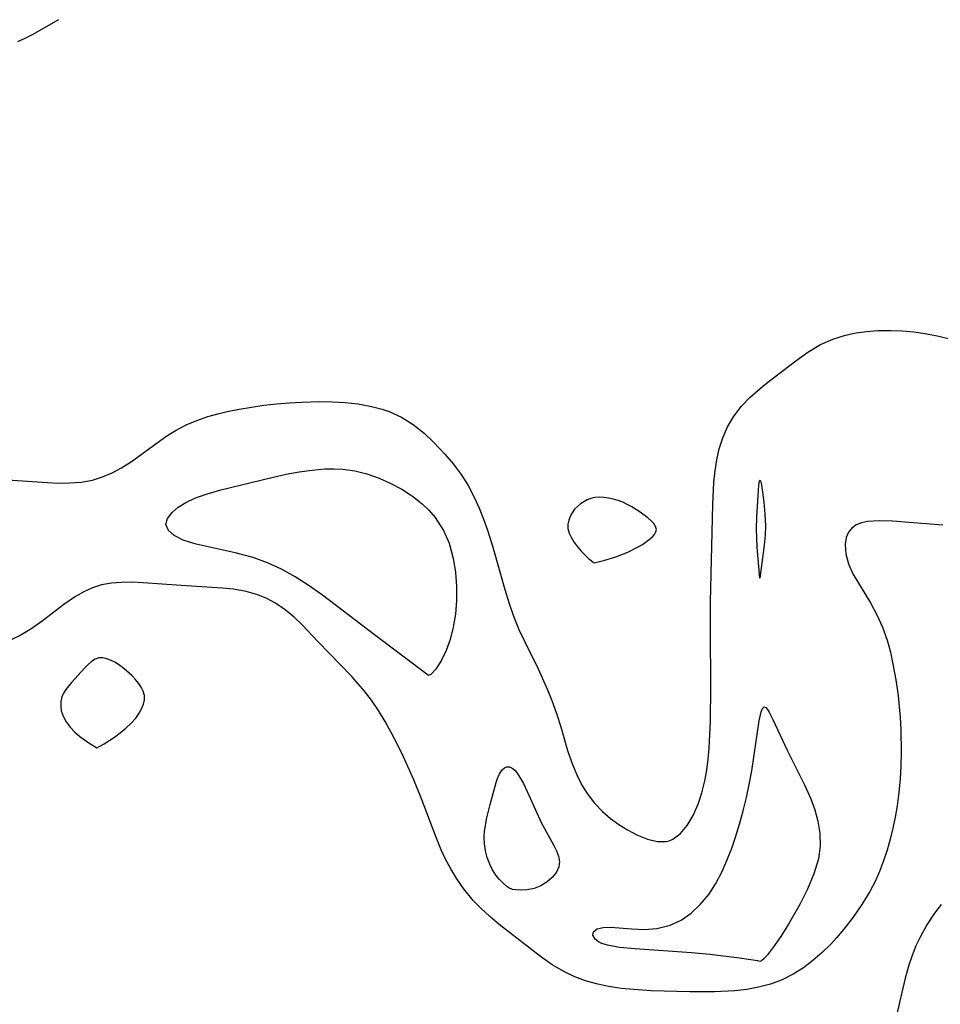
# Model space of a CAD drawing. Header units: metres. Extents: x 1073367 to 1082519, y 1569854 to 1574957.
# Tile 234 of 256: x 1074639 to 1074750, y 1574346 to 1574465. Entities that reach past the tile are written whole.
import ezdxf

# ---------------------------------------------------------------- set-up
doc = ezdxf.new("R2010")
doc.units = ezdxf.units.M
doc.layers.add('CGG_CurvaNivelLidar_v1', color=253, linetype='Continuous', lineweight=30)

msp = doc.modelspace()

# ---------------------------------------------------------------- linework, layer by layer
at = {"layer": 'CGG_CurvaNivelLidar_v1'}
for p, q in [((1074643.847, 1574465.1065, 64.5), (1074640.6769, 1574463.2661, 64.5)), ((1074639.8006, 1574462.825, 64.5), (1074638.9071, 1574462.4502, 64.5)), ((1074640.6769, 1574463.2661, 64.5), (1074639.8006, 1574462.825, 64.5)), ((1074737.3083, 1574426.5453, 64.5), (1074738.8448, 1574427.0362, 64.5)), ((1074738.8448, 1574427.0362, 64.5), (1074740.1191, 1574427.3064, 64.5)), ((1074740.1191, 1574427.3064, 64.5), (1074741.4244, 1574427.482, 64.5)), ((1074741.4244, 1574427.482, 64.5), (1074742.7532, 1574427.5786, 64.5)), ((1074742.7532, 1574427.5786, 64.5), (1074744.3076, 1574427.6045, 64.5)), ((1074744.3076, 1574427.6045, 64.5), (1074745.6959, 1574427.5515, 64.5)), ((1074745.6959, 1574427.5515, 64.5), (1074747.0892, 1574427.4288, 64.5)), ((1074747.0892, 1574427.4288, 64.5), (1074748.4823, 1574427.2355, 64.5)), ((1074748.4823, 1574427.2355, 64.5), (1074750.1279, 1574426.9116, 64.5)), ((1074734.3123, 1574424.9741, 64.5), (1074735.8466, 1574425.8877, 64.5)), ((1074735.8466, 1574425.8877, 64.5), (1074737.3083, 1574426.5453, 64.5)), ((1074750.1279, 1574426.9116, 64.5), (1074751.7589, 1574426.4874, 64.5)), ((1074732.8469, 1574423.9368, 64.5), (1074734.3123, 1574424.9741, 64.5)), ((1074729.4662, 1574421.3422, 64.5), (1074732.8469, 1574423.9368, 64.5)), ((1074728.542, 1574420.6029, 64.5), (1074729.4662, 1574421.3422, 64.5)), ((1074727.3578, 1574419.5455, 64.5), (1074728.542, 1574420.6029, 64.5)), ((1074668.6391, 1574418.5659, 64.5), (1074670.1707, 1574418.7375, 64.5)), ((1074670.1707, 1574418.7375, 64.5), (1074671.7072, 1574418.8688, 64.5)), ((1074671.7072, 1574418.8688, 64.5), (1074673.244, 1574418.9582, 64.5)), ((1074673.244, 1574418.9582, 64.5), (1074675.4104, 1574419.0089, 64.5)), ((1074675.4104, 1574419.0089, 64.5), (1074676.9429, 1574418.9853, 64.5)), ((1074676.9429, 1574418.9853, 64.5), (1074678.4553, 1574418.8996, 64.5)), ((1074678.4553, 1574418.8996, 64.5), (1074679.986, 1574418.732, 64.5)), ((1074679.986, 1574418.732, 64.5), (1074681.475, 1574418.4753, 64.5)), ((1074726.2723, 1574418.4013, 64.5), (1074727.3578, 1574419.5455, 64.5)), ((1074661.8953, 1574417.1971, 64.5), (1074663.2694, 1574417.5832, 64.5)), ((1074663.2694, 1574417.5832, 64.5), (1074664.2356, 1574417.8139, 64.5)), ((1074664.2356, 1574417.8139, 64.5), (1074665.6855, 1574418.1099, 64.5)), ((1074665.6855, 1574418.1099, 64.5), (1074667.1552, 1574418.3588, 64.5)), ((1074667.1552, 1574418.3588, 64.5), (1074668.6391, 1574418.5659, 64.5)), ((1074681.475, 1574418.4753, 64.5), (1074682.9085, 1574418.117, 64.5)), ((1074682.9085, 1574418.117, 64.5), (1074683.766, 1574417.8318, 64.5)), ((1074683.766, 1574417.8318, 64.5), (1074685.271, 1574417.1388, 64.5)), ((1074725.3223, 1574417.1547, 64.5), (1074726.2723, 1574418.4013, 64.5)), ((1074659.271, 1574416.1901, 64.5), (1074660.5593, 1574416.7381, 64.5)), ((1074660.5593, 1574416.7381, 64.5), (1074661.8953, 1574417.1971, 64.5)), ((1074685.271, 1574417.1388, 64.5), (1074686.6821, 1574416.2539, 64.5)), ((1074686.6821, 1574416.2539, 64.5), (1074687.9951, 1574415.2102, 64.5)), ((1074724.6189, 1574415.9467, 64.5), (1074725.3223, 1574417.1547, 64.5)), ((1074656.9461, 1574414.8606, 64.5), (1074658.0828, 1574415.5662, 64.5)), ((1074658.0828, 1574415.5662, 64.5), (1074659.271, 1574416.1901, 64.5)), ((1074687.9951, 1574415.2102, 64.5), (1074689.1358, 1574414.1171, 64.5)), ((1074724.0488, 1574414.658, 64.5), (1074724.6189, 1574415.9467, 64.5)), ((1074652.6777, 1574411.8006, 64.5), (1074656.9461, 1574414.8606, 64.5)), ((1074689.1358, 1574414.1171, 64.5), (1074690.4875, 1574412.6747, 64.5)), ((1074723.6085, 1574413.3029, 64.5), (1074724.0488, 1574414.658, 64.5)), ((1074723.3138, 1574411.9995, 64.5), (1074723.6085, 1574413.3029, 64.5)), ((1074651.4663, 1574411.0361, 64.5), (1074652.6777, 1574411.8006, 64.5)), ((1074690.4875, 1574412.6747, 64.5), (1074691.5054, 1574411.482, 64.5)), ((1074723.1081, 1574410.6586, 64.5), (1074723.3138, 1574411.9995, 64.5)), ((1074649.175, 1574409.9183, 64.5), (1074650.3364, 1574410.4254, 64.5)), ((1074650.3364, 1574410.4254, 64.5), (1074651.4663, 1574411.0361, 64.5)), ((1074671.3587, 1574410.2515, 64), (1074672.9104, 1574410.5405, 64)), ((1074672.9104, 1574410.5405, 64), (1074674.4628, 1574410.7546, 64)), ((1074674.4628, 1574410.7546, 64), (1074676.0068, 1574410.8784, 64)), ((1074676.0068, 1574410.8784, 64), (1074677.106, 1574410.8986, 64)), ((1074677.106, 1574410.8986, 64), (1074678.194, 1574410.8449, 64)), ((1074678.194, 1574410.8449, 64), (1074679.6431, 1574410.6351, 64)), ((1074679.6431, 1574410.6351, 64), (1074681.0643, 1574410.2845, 64)), ((1074691.5054, 1574411.482, 64.5), (1074692.4563, 1574410.229, 64.5)), ((1074722.971, 1574409.2886, 64.5), (1074723.1081, 1574410.6586, 64.5)), ((1074633.6757, 1574409.8664, 64.5), (1074642.5402, 1574409.2327, 64.5)), ((1074642.5402, 1574409.2327, 64.5), (1074643.7747, 1574409.1854, 64.5)), ((1074643.7747, 1574409.1854, 64.5), (1074645.212, 1574409.1894, 64.5)), ((1074645.212, 1574409.1894, 64.5), (1074646.6154, 1574409.2931, 64.5)), ((1074646.6154, 1574409.2931, 64.5), (1074647.9788, 1574409.5403, 64.5)), ((1074647.9788, 1574409.5403, 64.5), (1074649.175, 1574409.9183, 64.5)), ((1074663.4619, 1574408.3582, 64), (1074669.6125, 1574409.855, 64)), ((1074669.6125, 1574409.855, 64), (1074671.3587, 1574410.2515, 64)), ((1074681.0643, 1574410.2845, 64), (1074682.5518, 1574409.7756, 64)), ((1074682.5518, 1574409.7756, 64), (1074683.9924, 1574409.1444, 64)), ((1074683.9924, 1574409.1444, 64), (1074685.3179, 1574408.4311, 64)), ((1074692.4563, 1574410.229, 64.5), (1074693.3094, 1574408.9024, 64.5)), ((1074722.8317, 1574406.6039, 64.5), (1074722.971, 1574409.2886, 64.5)), ((1074728.4046, 1574408.9179, 64), (1074728.4883, 1574409.4474, 64)), ((1074728.4883, 1574409.4474, 64), (1074728.536, 1574409.5303, 64)), ((1074728.536, 1574409.5303, 64), (1074728.586, 1574409.4577, 64)), ((1074728.586, 1574409.4577, 64), (1074728.6961, 1574408.9782, 64)), ((1074661.5497, 1574407.8062, 64), (1074663.4619, 1574408.3582, 64)), ((1074685.3179, 1574408.4311, 64), (1074686.5734, 1574407.6144, 64)), ((1074693.3094, 1574408.9024, 64.5), (1074694.0882, 1574407.4016, 64.5)), ((1074728.296, 1574407.6388, 64), (1074728.4046, 1574408.9179, 64)), ((1074728.6961, 1574408.9782, 64), (1074728.9857, 1574406.8739, 64)), ((1074658.2977, 1574406.272, 64), (1074659.2107, 1574406.8498, 64)), ((1074659.2107, 1574406.8498, 64), (1074660.3142, 1574407.3621, 64)), ((1074660.3142, 1574407.3621, 64), (1074661.5497, 1574407.8062, 64)), ((1074686.5734, 1574407.6144, 64), (1074687.7391, 1574406.6897, 64)), ((1074694.0882, 1574407.4016, 64.5), (1074694.6512, 1574406.1331, 64.5)), ((1074707.2519, 1574406.9146, 65), (1074706.8534, 1574406.6528, 65)), ((1074707.6751, 1574407.1346, 65), (1074707.2519, 1574406.9146, 65)), ((1074708.1185, 1574407.3064, 65), (1074707.6751, 1574407.1346, 65)), ((1074708.5798, 1574407.4201, 65), (1074708.1185, 1574407.3064, 65)), ((1074709.1284, 1574407.4694, 65), (1074708.5798, 1574407.4201, 65)), ((1074709.691, 1574407.4467, 65), (1074709.1284, 1574407.4694, 65)), ((1074710.2611, 1574407.3677, 65), (1074709.691, 1574407.4467, 65)), ((1074710.8327, 1574407.2419, 65), (1074710.2611, 1574407.3677, 65)), ((1074711.4003, 1574407.0742, 65), (1074710.8327, 1574407.2419, 65)), ((1074711.958, 1574406.8646, 65), (1074711.4003, 1574407.0742, 65)), ((1074712.5109, 1574406.6074, 65), (1074711.958, 1574406.8646, 65)), ((1074728.1506, 1574405.0948, 64), (1074728.296, 1574407.6388, 64)), ((1074728.9857, 1574406.8739, 64), (1074729.1272, 1574405.4156, 64)), ((1074657.0112, 1574404.8935, 64), (1074657.5725, 1574405.6437, 64)), ((1074657.5725, 1574405.6437, 64), (1074658.2977, 1574406.272, 64)), ((1074687.7391, 1574406.6897, 64), (1074688.5701, 1574405.8879, 64)), ((1074688.5701, 1574405.8879, 64), (1074689.3214, 1574405.0144, 64)), ((1074694.6512, 1574406.1331, 64.5), (1074695.1678, 1574404.8275, 64.5)), ((1074705.8609, 1574405.6049, 65), (1074705.6222, 1574405.1615, 65)), ((1074706.1588, 1574406.0143, 65), (1074705.8609, 1574405.6049, 65)), ((1074706.4859, 1574406.3526, 65), (1074706.1588, 1574406.0143, 65)), ((1074706.8534, 1574406.6528, 65), (1074706.4859, 1574406.3526, 65)), ((1074713.0479, 1574406.3162, 65), (1074712.5109, 1574406.6074, 65)), ((1074714.0692, 1574405.671, 65), (1074713.0479, 1574406.3162, 65)), ((1074714.9871, 1574404.9831, 65), (1074714.0692, 1574405.671, 65)), ((1074722.5561, 1574394.8405, 64.5), (1074722.8317, 1574406.6039, 64.5)), ((1074656.8346, 1574404.158, 64), (1074657.0112, 1574404.8935, 64)), ((1074689.3214, 1574405.0144, 64), (1074690.3399, 1574403.4731, 64)), ((1074695.1678, 1574404.8275, 64.5), (1074695.6424, 1574403.4923, 64.5)), ((1074705.445, 1574404.6951, 65), (1074705.3386, 1574404.2138, 65)), ((1074705.6222, 1574405.1615, 65), (1074705.445, 1574404.6951, 65)), ((1074715.3809, 1574404.633, 65), (1074714.9871, 1574404.9831, 65)), ((1074715.7068, 1574404.2824, 65), (1074715.3809, 1574404.633, 65)), ((1074728.1177, 1574403.6132, 64), (1074728.1506, 1574405.0948, 64)), ((1074729.1272, 1574405.4156, 64), (1074729.1746, 1574404.0182, 64)), ((1074740.7655, 1574404.3779, 64.5), (1074740.1283, 1574404.1219, 64.5)), ((1074741.5066, 1574404.5287, 64.5), (1074740.7655, 1574404.3779, 64.5)), ((1074742.9217, 1574404.6195, 64.5), (1074741.5066, 1574404.5287, 64.5)), ((1074744.5192, 1574404.5743, 64.5), (1074742.9217, 1574404.6195, 64.5)), ((1074750.5995, 1574404.0881, 64.5), (1074744.5192, 1574404.5743, 64.5)), ((1074657.1282, 1574403.4545, 64), (1074656.8346, 1574404.158, 64)), ((1074657.8307, 1574402.8302, 64), (1074657.1282, 1574403.4545, 64)), ((1074690.3399, 1574403.4731, 64), (1074691.0166, 1574401.9089, 64)), ((1074695.6424, 1574403.4923, 64.5), (1074696.2826, 1574401.4609, 64.5)), ((1074705.3386, 1574404.2138, 65), (1074705.3542, 1574403.6798, 65)), ((1074705.3542, 1574403.6798, 65), (1074705.5061, 1574403.1354, 65)), ((1074715.9367, 1574403.9335, 65), (1074715.7068, 1574404.2824, 65)), ((1074715.7876, 1574402.9664, 65), (1074715.9701, 1574403.2751, 65)), ((1074716.0317, 1574403.5882, 65), (1074715.9367, 1574403.9335, 65)), ((1074715.9701, 1574403.2751, 65), (1074716.0317, 1574403.5882, 65)), ((1074728.2014, 1574401.4449, 64), (1074728.1177, 1574403.6132, 64)), ((1074729.1746, 1574404.0182, 64), (1074729.1378, 1574402.9047, 64)), ((1074739.2157, 1574403.236, 64.5), (1074738.9385, 1574402.5889, 64.5)), ((1074739.6096, 1574403.7374, 64.5), (1074739.2157, 1574403.236, 64.5)), ((1074740.1283, 1574404.1219, 64.5), (1074739.6096, 1574403.7374, 64.5)), ((1074658.9108, 1574402.2867, 64), (1074657.8307, 1574402.8302, 64)), ((1074659.6544, 1574402.0294, 64), (1074658.9108, 1574402.2867, 64)), ((1074660.4685, 1574401.8013, 64), (1074659.6544, 1574402.0294, 64)), ((1074705.5061, 1574403.1354, 65), (1074705.7707, 1574402.5701, 65)), ((1074705.7707, 1574402.5701, 65), (1074706.12, 1574402.0046, 65)), ((1074706.12, 1574402.0046, 65), (1074706.5264, 1574401.4594, 65)), ((1074714.3437, 1574401.7707, 65), (1074715.1707, 1574402.3605, 65)), ((1074715.1707, 1574402.3605, 65), (1074715.5135, 1574402.6615, 65)), ((1074715.5135, 1574402.6615, 65), (1074715.7876, 1574402.9664, 65)), ((1074729.1378, 1574402.9047, 64), (1074729.0318, 1574401.6923, 64)), ((1074738.9385, 1574402.5889, 64.5), (1074738.8064, 1574401.7772, 64.5)), ((1074665.1905, 1574400.7588, 64), (1074660.4685, 1574401.8013, 64)), ((1074691.0166, 1574401.9089, 64), (1074691.5091, 1574400.0861, 64)), ((1074696.2826, 1574401.4609, 64.5), (1074697.7357, 1574396.3445, 64.5)), ((1074706.5264, 1574401.4594, 65), (1074706.9626, 1574400.9541, 65)), ((1074706.9626, 1574400.9541, 65), (1074707.425, 1574400.4826, 65)), ((1074711.1361, 1574400.2647, 65), (1074712.562, 1574400.8322, 65)), ((1074712.562, 1574400.8322, 65), (1074713.8368, 1574401.4677, 65)), ((1074713.8368, 1574401.4677, 65), (1074714.3437, 1574401.7707, 65)), ((1074728.5, 1574397.7194, 64), (1074728.2014, 1574401.4449, 64)), ((1074729.0318, 1574401.6923, 64), (1074728.5, 1574397.7194, 64)), ((1074738.8064, 1574401.7772, 64.5), (1074738.8826, 1574400.6287, 64.5)), ((1074666.2716, 1574400.4931, 64), (1074665.1905, 1574400.7588, 64)), ((1074667.353, 1574400.1825, 64), (1074666.2716, 1574400.4931, 64)), ((1074669.0836, 1574399.5541, 64), (1074667.353, 1574400.1825, 64)), ((1074691.5091, 1574400.0861, 64), (1074691.7768, 1574398.4232, 64)), ((1074707.425, 1574400.4826, 65), (1074707.8502, 1574400.0918, 65)), ((1074707.8502, 1574400.0918, 65), (1074708.5, 1574399.5675, 65)), ((1074708.5, 1574399.5675, 65), (1074709.821, 1574399.8664, 65)), ((1074709.821, 1574399.8664, 65), (1074711.1361, 1574400.2647, 65)), ((1074738.8826, 1574400.6287, 64.5), (1074739.1997, 1574399.424, 64.5)), ((1074670.7803, 1574398.7807, 64), (1074669.0836, 1574399.5541, 64)), ((1074672.4348, 1574397.8736, 64), (1074670.7803, 1574398.7807, 64)), ((1074691.7768, 1574398.4232, 64), (1074691.908, 1574396.6911, 64)), ((1074739.1997, 1574399.424, 64.5), (1074739.7289, 1574398.2177, 64.5)), ((1074674.0052, 1574396.8566, 64), (1074672.4348, 1574397.8736, 64)), ((1074739.7289, 1574398.2177, 64.5), (1074741.8749, 1574394.7207, 64.5)), ((1074646.9235, 1574396.0553, 64.5), (1074645.8992, 1574395.4696, 64.5)), ((1074647.9802, 1574396.5362, 64.5), (1074646.9235, 1574396.0553, 64.5)), ((1074649.0709, 1574396.8893, 64.5), (1074647.9802, 1574396.5362, 64.5)), ((1074650.2582, 1574397.1068, 64.5), (1074649.0709, 1574396.8893, 64.5)), ((1074651.481, 1574397.1971, 64.5), (1074650.2582, 1574397.1068, 64.5)), ((1074652.7357, 1574397.2003, 64.5), (1074651.481, 1574397.1971, 64.5)), ((1074654.096, 1574397.1453, 64.5), (1074652.7357, 1574397.2003, 64.5)), ((1074658.658, 1574396.7999, 64.5), (1074654.096, 1574397.1453, 64.5)), ((1074663.6609, 1574396.5097, 64.5), (1074658.658, 1574396.7999, 64.5)), ((1074664.9918, 1574396.3665, 64.5), (1074663.6609, 1574396.5097, 64.5)), ((1074666.4925, 1574396.1008, 64.5), (1074664.9918, 1574396.3665, 64.5)), ((1074667.9381, 1574395.6898, 64.5), (1074666.4925, 1574396.1008, 64.5)), ((1074675.7061, 1574395.6396, 64), (1074674.0052, 1574396.8566, 64)), ((1074691.908, 1574396.6911, 64), (1074691.9025, 1574395.0134, 64)), ((1074697.7357, 1574396.3445, 64.5), (1074698.2543, 1574394.6573, 64.5)), ((1074645.8992, 1574395.4696, 64.5), (1074644.4957, 1574394.504, 64.5)), ((1074669.026, 1574395.2406, 64.5), (1074667.9381, 1574395.6898, 64.5)), ((1074670.0637, 1574394.6838, 64.5), (1074669.026, 1574395.2406, 64.5)), ((1074681.9822, 1574390.8416, 64), (1074675.7061, 1574395.6396, 64)), ((1074691.9025, 1574395.0134, 64), (1074691.768, 1574393.3628, 64)), ((1074644.4957, 1574394.504, 64.5), (1074641.8907, 1574392.5099, 64.5)), ((1074671.2283, 1574393.8937, 64.5), (1074670.0637, 1574394.6838, 64.5)), ((1074672.3205, 1574392.9874, 64.5), (1074671.2283, 1574393.8937, 64.5)), ((1074698.2543, 1574394.6573, 64.5), (1074698.7879, 1574393.1094, 64.5)), ((1074722.5408, 1574391.4174, 64.5), (1074722.5561, 1574394.8405, 64.5)), ((1074741.8749, 1574394.7207, 64.5), (1074742.6391, 1574393.2812, 64.5)), ((1074641.8907, 1574392.5099, 64.5), (1074640.6291, 1574391.6135, 64.5)), ((1074673.287, 1574392.0534, 64.5), (1074672.3205, 1574392.9874, 64.5)), ((1074691.768, 1574393.3628, 64), (1074691.5064, 1574391.7827, 64)), ((1074698.7879, 1574393.1094, 64.5), (1074699.4318, 1574391.5201, 64.5)), ((1074742.6391, 1574393.2812, 64.5), (1074743.3224, 1574391.7781, 64.5)), ((1074640.6291, 1574391.6135, 64.5), (1074639.2486, 1574390.7783, 64.5)), ((1074675.1643, 1574390.0616, 64.5), (1074673.287, 1574392.0534, 64.5)), ((1074691.5064, 1574391.7827, 64), (1074691.1186, 1574390.2874, 64)), ((1074699.4318, 1574391.5201, 64.5), (1074700.1753, 1574389.9273, 64.5)), ((1074722.6054, 1574384.5375, 64.5), (1074722.5408, 1574391.4174, 64.5)), ((1074743.3224, 1574391.7781, 64.5), (1074743.8921, 1574390.2042, 64.5)), ((1074639.2486, 1574390.7783, 64.5), (1074637.797, 1574390.09, 64.5)), ((1074688.5, 1574385.9408, 64), (1074681.9822, 1574390.8416, 64)), ((1074691.1186, 1574390.2874, 64), (1074690.6368, 1574388.9536, 64)), ((1074743.8921, 1574390.2042, 64.5), (1074744.2712, 1574388.7842, 64.5)), ((1074679.2577, 1574385.8225, 64.5), (1074675.1643, 1574390.0616, 64.5)), ((1074690.6368, 1574388.9536, 64), (1074690.0968, 1574387.823, 64)), ((1074700.1753, 1574389.9273, 64.5), (1074701.7451, 1574386.7684, 64.5)), ((1074648.276, 1574387.9158, 65), (1074647.8424, 1574387.6341, 65)), ((1074648.7312, 1574388.0768, 65), (1074648.276, 1574387.9158, 65)), ((1074649.2086, 1574388.088, 65), (1074648.7312, 1574388.0768, 65)), ((1074649.707, 1574387.977, 65), (1074649.2086, 1574388.088, 65)), ((1074650.218, 1574387.7744, 65), (1074649.707, 1574387.977, 65)), ((1074650.7339, 1574387.5025, 65), (1074650.218, 1574387.7744, 65)), ((1074690.0968, 1574387.823, 64), (1074689.3892, 1574386.718, 64)), ((1074744.2712, 1574388.7842, 64.5), (1074744.5768, 1574387.3228, 64.5)), ((1074647.0081, 1574386.8465, 65), (1074645.4243, 1574385.1013, 65)), ((1074647.4221, 1574387.2681, 65), (1074647.0081, 1574386.8465, 65)), ((1074647.8424, 1574387.6341, 65), (1074647.4221, 1574387.2681, 65)), ((1074651.2471, 1574387.1768, 65), (1074650.7339, 1574387.5025, 65)), ((1074651.7495, 1574386.8072, 65), (1074651.2471, 1574387.1768, 65)), ((1074652.6928, 1574385.9636, 65), (1074651.7495, 1574386.8072, 65)), ((1074689.3892, 1574386.718, 64), (1074688.8088, 1574386.0685, 64)), ((1074701.7451, 1574386.7684, 64.5), (1074702.8821, 1574384.2346, 64.5)), ((1074744.5768, 1574387.3228, 64.5), (1074744.9101, 1574385.4445, 64.5)), ((1074653.121, 1574385.5071, 65), (1074652.6928, 1574385.9636, 65)), ((1074653.5074, 1574385.0351, 65), (1074653.121, 1574385.5071, 65)), ((1074680.8079, 1574384.0494, 64.5), (1074679.2577, 1574385.8225, 64.5)), ((1074688.8088, 1574386.0685, 64), (1074688.5, 1574385.9408, 64)), ((1074744.9101, 1574385.4445, 64.5), (1074745.1907, 1574383.529, 64.5)), ((1074644.7404, 1574384.2652, 65), (1074644.4637, 1574383.831, 65)), ((1074645.4243, 1574385.1013, 65), (1074644.7404, 1574384.2652, 65)), ((1074653.8364, 1574384.5506, 65), (1074653.5074, 1574385.0351, 65)), ((1074654.0856, 1574384.0548, 65), (1074653.8364, 1574384.5506, 65)), ((1074702.8821, 1574384.2346, 64.5), (1074703.3956, 1574382.943, 64.5)), ((1074722.5598, 1574380.4209, 64.5), (1074722.6054, 1574384.5375, 64.5)), ((1074644.2598, 1574383.3775, 65), (1074644.1407, 1574382.834, 65)), ((1074644.4637, 1574383.831, 65), (1074644.2598, 1574383.3775, 65)), ((1074654.2241, 1574383.5472, 65), (1074654.0856, 1574384.0548, 65)), ((1074654.1021, 1574382.4807, 65), (1074654.2234, 1574383.018, 65)), ((1074654.2234, 1574383.018, 65), (1074654.2241, 1574383.5472, 65)), ((1074681.6414, 1574382.9695, 64.5), (1074680.8079, 1574384.0494, 64.5)), ((1074682.4918, 1574381.7197, 64.5), (1074681.6414, 1574382.9695, 64.5)), ((1074745.1907, 1574383.529, 64.5), (1074745.4601, 1574380.8722, 64.5)), ((1074644.1407, 1574382.834, 65), (1074644.1258, 1574382.2675, 65)), ((1074644.1258, 1574382.2675, 65), (1074644.2017, 1574381.6848, 65)), ((1074653.5985, 1574381.3994, 65), (1074653.8885, 1574381.9407, 65)), ((1074653.8885, 1574381.9407, 65), (1074654.1021, 1574382.4807, 65)), ((1074703.3956, 1574382.943, 64.5), (1074703.964, 1574381.3513, 64.5)), ((1074728.6783, 1574381.5646, 64), (1074728.8389, 1574381.967, 64)), ((1074728.8389, 1574381.967, 64), (1074729.0196, 1574382.1534, 64)), ((1074729.0196, 1574382.1534, 64), (1074729.2147, 1574382.1032, 64)), ((1074729.2147, 1574382.1032, 64), (1074729.4373, 1574381.8577, 64)), ((1074729.4373, 1574381.8577, 64), (1074729.6525, 1574381.5168, 64)), ((1074644.2017, 1574381.6848, 65), (1074644.4154, 1574381.0452, 65)), ((1074644.4154, 1574381.0452, 65), (1074644.7713, 1574380.3726, 65)), ((1074652.6376, 1574380.1977, 65), (1074653.1805, 1574380.8136, 65)), ((1074653.1805, 1574380.8136, 65), (1074653.5985, 1574381.3994, 65)), ((1074683.281, 1574380.4201, 64.5), (1074682.4918, 1574381.7197, 64.5)), ((1074703.964, 1574381.3513, 64.5), (1074704.4743, 1574379.7483, 64.5)), ((1074728.433, 1574380.4854, 64), (1074728.6783, 1574381.5646, 64)), ((1074729.6525, 1574381.5168, 64), (1074730.0894, 1574380.6585, 64)), ((1074730.0894, 1574380.6585, 64), (1074731.7938, 1574376.9352, 64)), ((1074745.4601, 1574380.8722, 64.5), (1074745.5337, 1574379.4643, 64.5)), ((1074644.7713, 1574380.3726, 65), (1074645.254, 1574379.7116, 65)), ((1074645.254, 1574379.7116, 65), (1074645.8253, 1574379.1129, 65)), ((1074651.3193, 1574379.0327, 65), (1074651.9996, 1574379.5887, 65)), ((1074651.9996, 1574379.5887, 65), (1074652.6376, 1574380.1977, 65)), ((1074684.0253, 1574379.0837, 64.5), (1074683.281, 1574380.4201, 64.5)), ((1074704.4743, 1574379.7483, 64.5), (1074705.309, 1574376.9167, 64.5)), ((1074722.4006, 1574377.1968, 64.5), (1074722.5598, 1574380.4209, 64.5)), ((1074727.5291, 1574374.4509, 64), (1074728.433, 1574380.4854, 64)), ((1074745.5337, 1574379.4643, 64.5), (1074745.5652, 1574376.6345, 64.5)), ((1074645.8253, 1574379.1129, 65), (1074646.4472, 1574378.576, 65)), ((1074646.4472, 1574378.576, 65), (1074647.6342, 1574377.731, 65)), ((1074649.367, 1574377.722, 65), (1074650.6237, 1574378.5281, 65)), ((1074650.6237, 1574378.5281, 65), (1074651.3193, 1574379.0327, 65)), ((1074684.7833, 1574377.6281, 64.5), (1074684.0253, 1574379.0837, 64.5)), ((1074647.6342, 1574377.731, 65), (1074648.5, 1574377.2195, 65)), ((1074648.5, 1574377.2195, 65), (1074649.367, 1574377.722, 65)), ((1074685.5061, 1574376.148, 64.5), (1074684.7833, 1574377.6281, 64.5)), ((1074722.276, 1574375.852, 64.5), (1074722.4006, 1574377.1968, 64.5)), ((1074686.7433, 1574373.3673, 64.5), (1074685.5061, 1574376.148, 64.5)), ((1074705.309, 1574376.9167, 64.5), (1074705.8927, 1574375.2145, 64.5)), ((1074722.104, 1574374.5344, 64.5), (1074722.276, 1574375.852, 64.5)), ((1074731.7938, 1574376.9352, 64), (1074733.9201, 1574372.7511, 64)), ((1074745.5652, 1574376.6345, 64.5), (1074745.5312, 1574375.0611, 64.5)), ((1074697.4002, 1574374.5492, 64), (1074697.6818, 1574374.7877, 64)), ((1074697.6818, 1574374.7877, 64), (1074697.9899, 1574374.9149, 64)), ((1074697.9899, 1574374.9149, 64), (1074698.3067, 1574374.9168, 64)), ((1074698.3067, 1574374.9168, 64), (1074698.6208, 1574374.7802, 64)), ((1074698.6208, 1574374.7802, 64), (1074698.9245, 1574374.5259, 64)), ((1074705.8927, 1574375.2145, 64.5), (1074706.5923, 1574373.5821, 64.5)), ((1074745.5312, 1574375.0611, 64.5), (1074745.449, 1574373.4899, 64.5)), ((1074696.6756, 1574373.0213, 64), (1074696.8462, 1574373.5268, 64)), ((1074696.8462, 1574373.5268, 64), (1074697.0969, 1574374.0995, 64)), ((1074697.0969, 1574374.0995, 64), (1074697.4002, 1574374.5492, 64)), ((1074698.9245, 1574374.5259, 64), (1074699.2154, 1574374.1783, 64)), ((1074699.2154, 1574374.1783, 64), (1074699.6259, 1574373.5333, 64)), ((1074699.6259, 1574373.5333, 64), (1074699.9674, 1574372.9097, 64)), ((1074706.5923, 1574373.5821, 64.5), (1074707.1063, 1574372.6131, 64.5)), ((1074721.8738, 1574373.2529, 64.5), (1074722.104, 1574374.5344, 64.5)), ((1074727.2273, 1574372.8016, 64), (1074727.5291, 1574374.4509, 64)), ((1074745.449, 1574373.4899, 64.5), (1074745.2938, 1574371.846, 64.5)), ((1074687.6768, 1574371.0572, 64.5), (1074686.7433, 1574373.3673, 64.5)), ((1074695.9535, 1574370.3667, 64), (1074696.6756, 1574373.0213, 64)), ((1074699.9674, 1574372.9097, 64), (1074700.645, 1574371.5263, 64)), ((1074707.1063, 1574372.6131, 64.5), (1074707.6835, 1574371.6928, 64.5)), ((1074721.5121, 1574371.7932, 64.5), (1074721.8738, 1574373.2529, 64.5)), ((1074726.8892, 1574371.2082, 64), (1074727.2273, 1574372.8016, 64)), ((1074733.9201, 1574372.7511, 64), (1074734.6719, 1574371.0679, 64)), ((1074700.645, 1574371.5263, 64), (1074702.1747, 1574368.1479, 64)), ((1074707.6835, 1574371.6928, 64.5), (1074708.5534, 1574370.5513, 64.5)), ((1074721.0563, 1574370.419, 64.5), (1074721.5121, 1574371.7932, 64.5)), ((1074726.504, 1574369.6049, 64), (1074726.8892, 1574371.2082, 64)), ((1074745.2938, 1574371.846, 64.5), (1074745.0678, 1574370.2119, 64.5)), ((1074689.4062, 1574366.5309, 64.5), (1074687.6768, 1574371.0572, 64.5)), ((1074695.5657, 1574368.771, 64), (1074695.9535, 1574370.3667, 64)), ((1074708.5534, 1574370.5513, 64.5), (1074709.5244, 1574369.5229, 64.5)), ((1074720.4551, 1574369.0466, 64.5), (1074721.0563, 1574370.419, 64.5)), ((1074734.6719, 1574371.0679, 64), (1074735.1533, 1574369.7236, 64)), ((1074745.0678, 1574370.2119, 64.5), (1074744.8285, 1574368.865, 64.5)), ((1074695.2722, 1574367.1522, 64), (1074695.5657, 1574368.771, 64)), ((1074709.5244, 1574369.5229, 64.5), (1074710.4868, 1574368.6914, 64.5)), ((1074719.7506, 1574367.8455, 64.5), (1074720.4551, 1574369.0466, 64.5)), ((1074726.0709, 1574368.0059, 64), (1074726.504, 1574369.6049, 64)), ((1074735.1533, 1574369.7236, 64), (1074735.5294, 1574368.3576, 64)), ((1074744.8285, 1574368.865, 64.5), (1074744.5494, 1574367.5282, 64.5)), ((1074702.1747, 1574368.1479, 64), (1074702.5071, 1574367.4894, 64)), ((1074710.4868, 1574368.6914, 64.5), (1074711.4977, 1574367.956, 64.5)), ((1074711.4977, 1574367.956, 64.5), (1074712.5324, 1574367.31, 64.5)), ((1074718.9432, 1574366.8688, 64.5), (1074719.7506, 1574367.8455, 64.5)), ((1074725.5854, 1574366.4244, 64), (1074726.0709, 1574368.0059, 64)), ((1074735.5294, 1574368.3576, 64), (1074735.7659, 1574366.9366, 64)), ((1074744.5494, 1574367.5282, 64.5), (1074744.2324, 1574366.1933, 64.5)), ((1074690.0671, 1574364.9179, 64.5), (1074689.4062, 1574366.5309, 64.5)), ((1074695.2266, 1574366.4223, 64), (1074695.2722, 1574367.1522, 64)), ((1074695.2654, 1574365.6303, 64), (1074695.2266, 1574366.4223, 64)), ((1074702.5071, 1574367.4894, 64), (1074703.6405, 1574365.4401, 64)), ((1074712.5324, 1574367.31, 64.5), (1074713.7577, 1574366.6638, 64.5)), ((1074713.7577, 1574366.6638, 64.5), (1074714.9599, 1574366.1787, 64.5)), ((1074718.0256, 1574366.1865, 64.5), (1074718.9432, 1574366.8688, 64.5)), ((1074725.1275, 1574365.1049, 64), (1074725.5854, 1574366.4244, 64)), ((1074735.7659, 1574366.9366, 64), (1074735.782, 1574365.3726, 64)), ((1074695.3907, 1574364.8071, 64), (1074695.2654, 1574365.6303, 64)), ((1074703.6405, 1574365.4401, 64), (1074703.9594, 1574364.7865, 64)), ((1074714.9599, 1574366.1787, 64.5), (1074716.1145, 1574365.9055, 64.5)), ((1074716.1145, 1574365.9055, 64.5), (1074717.1946, 1574365.9096, 64.5)), ((1074717.1946, 1574365.9096, 64.5), (1074717.5657, 1574365.9965, 64.5)), ((1074717.5657, 1574365.9965, 64.5), (1074718.0256, 1574366.1865, 64.5)), ((1074735.782, 1574365.3726, 64), (1074735.5727, 1574363.8399, 64)), ((1074744.2324, 1574366.1933, 64.5), (1074743.8715, 1574364.8744, 64.5)), ((1074690.5502, 1574363.8556, 64.5), (1074690.0671, 1574364.9179, 64.5)), ((1074695.6043, 1574363.9829, 64), (1074695.3907, 1574364.8071, 64)), ((1074695.9061, 1574363.1878, 64), (1074695.6043, 1574363.9829, 64)), ((1074703.9594, 1574364.7865, 64), (1074704.1989, 1574364.1433, 64)), ((1074704.1989, 1574364.1433, 64), (1074704.3161, 1574363.5095, 64)), ((1074724.6267, 1574363.8158, 64), (1074725.1275, 1574365.1049, 64)), ((1074743.8715, 1574364.8744, 64.5), (1074743.4539, 1574363.5774, 64.5)), ((1074691.2056, 1574362.6001, 64.5), (1074690.5502, 1574363.8556, 64.5)), ((1074696.2614, 1574362.4961, 64), (1074695.9061, 1574363.1878, 64)), ((1074704.2591, 1574362.875, 64), (1074703.9698, 1574362.2265, 64)), ((1074704.3161, 1574363.5095, 64), (1074704.2591, 1574362.875, 64)), ((1074723.9512, 1574362.292, 64), (1074724.6267, 1574363.8158, 64)), ((1074735.5727, 1574363.8399, 64), (1074735.0421, 1574362.0112, 64)), ((1074743.4539, 1574363.5774, 64.5), (1074742.9697, 1574362.3129, 64.5)), ((1074691.9328, 1574361.3943, 64.5), (1074691.2056, 1574362.6001, 64.5)), ((1074696.6652, 1574361.8707, 64), (1074696.2614, 1574362.4961, 64)), ((1074697.0916, 1574361.3271, 64), (1074696.6652, 1574361.8707, 64)), ((1074703.4788, 1574361.5989, 64), (1074702.8318, 1574361.0349, 64)), ((1074703.9698, 1574362.2265, 64), (1074703.4788, 1574361.5989, 64)), ((1074723.1939, 1574360.8506, 64), (1074723.9512, 1574362.292, 64)), ((1074735.0421, 1574362.0112, 64), (1074734.2752, 1574360.1779, 64)), ((1074742.9697, 1574362.3129, 64.5), (1074742.4173, 1574361.0796, 64.5)), ((1074692.7276, 1574360.2425, 64.5), (1074691.9328, 1574361.3943, 64.5)), ((1074697.5137, 1574360.8796, 64), (1074697.0916, 1574361.3271, 64)), ((1074697.9928, 1574360.4691, 64), (1074697.5137, 1574360.8796, 64)), ((1074698.3456, 1574360.237, 64), (1074697.9928, 1574360.4691, 64)), ((1074702.0746, 1574360.576, 64), (1074701.2536, 1574360.2579, 64)), ((1074702.8318, 1574361.0349, 64), (1074702.0746, 1574360.576, 64)), ((1074722.3344, 1574359.5204, 64), (1074723.1939, 1574360.8506, 64)), ((1074742.4173, 1574361.0796, 64.5), (1074741.797, 1574359.8815, 64.5)), ((1074693.9039, 1574358.7972, 64.5), (1074692.7276, 1574360.2425, 64.5)), ((1074698.5, 1574360.1956, 64), (1074698.3456, 1574360.237, 64)), ((1074698.644, 1574360.1351, 64), (1074698.5, 1574360.1956, 64)), ((1074699.0652, 1574360.0749, 64), (1074698.644, 1574360.1351, 64)), ((1074699.6885, 1574360.049, 64), (1074699.0652, 1574360.0749, 64)), ((1074700.4418, 1574360.0963, 64), (1074699.6885, 1574360.049, 64)), ((1074701.2536, 1574360.2579, 64), (1074700.4418, 1574360.0963, 64)), ((1074721.3283, 1574358.3043, 64), (1074722.3344, 1574359.5204, 64)), ((1074734.2752, 1574360.1779, 64), (1074733.365, 1574358.3819, 64)), ((1074741.797, 1574359.8815, 64.5), (1074740.8367, 1574358.2989, 64.5)), ((1074694.8218, 1574357.8551, 64.5), (1074693.9039, 1574358.7972, 64.5)), ((1074720.2102, 1574357.2586, 64), (1074721.3283, 1574358.3043, 64)), ((1074733.365, 1574358.3819, 64), (1074731.9646, 1574355.9314, 64)), ((1074740.8367, 1574358.2989, 64.5), (1074739.7748, 1574356.7835, 64.5)), ((1074750.4151, 1574358.2943, 65), (1074749.5878, 1574357.2597, 65)), ((1074695.9101, 1574356.8614, 64.5), (1074694.8218, 1574357.8551, 64.5)), ((1074697.0437, 1574355.9108, 64.5), (1074695.9101, 1574356.8614, 64.5)), ((1074718.9976, 1574356.4099, 64), (1074720.2102, 1574357.2586, 64)), ((1074749.5878, 1574357.2597, 65), (1074748.6568, 1574355.8494, 65)), ((1074702.0341, 1574352.0208, 64.5), (1074697.0437, 1574355.9108, 64.5)), ((1074716.086, 1574355.4171, 64), (1074717.7023, 1574355.7986, 64)), ((1074717.7023, 1574355.7986, 64), (1074718.9976, 1574356.4099, 64)), ((1074731.9646, 1574355.9314, 64), (1074731.037, 1574354.4438, 64)), ((1074739.7748, 1574356.7835, 64.5), (1074738.6342, 1574355.3316, 64.5)), ((1074748.6568, 1574355.8494, 65), (1074747.8488, 1574354.3622, 65)), ((1074708.3581, 1574354.5921, 64), (1074708.4183, 1574355.0291, 64)), ((1074708.6372, 1574354.124, 64), (1074708.3581, 1574354.5921, 64)), ((1074708.4183, 1574355.0291, 64), (1074708.8572, 1574355.3731, 64)), ((1074708.8572, 1574355.3731, 64), (1074709.6002, 1574355.555, 64)), ((1074709.6002, 1574355.555, 64), (1074710.528, 1574355.5605, 64)), ((1074710.528, 1574355.5605, 64), (1074713.0332, 1574355.3571, 64)), ((1074713.0332, 1574355.3571, 64), (1074714.5459, 1574355.3123, 64)), ((1074714.5459, 1574355.3123, 64), (1074716.086, 1574355.4171, 64)), ((1074738.6342, 1574355.3316, 64.5), (1074737.7464, 1574354.296, 64.5)), ((1074709.033, 1574353.8155, 64), (1074708.6372, 1574354.124, 64)), ((1074709.4595, 1574353.6043, 64), (1074709.033, 1574353.8155, 64)), ((1074710.1144, 1574353.3971, 64), (1074709.4595, 1574353.6043, 64)), ((1074711.5759, 1574353.1425, 64), (1074710.1144, 1574353.3971, 64)), ((1074731.037, 1574354.4438, 64), (1074730.1771, 1574353.1871, 64)), ((1074737.0596, 1574353.5447, 64.5), (1074736.018, 1574352.5048, 64.5)), ((1074737.7464, 1574354.296, 64.5), (1074737.0596, 1574353.5447, 64.5)), ((1074747.3577, 1574353.3172, 65), (1074746.8867, 1574352.1586, 65)), ((1074747.8488, 1574354.3622, 65), (1074747.3577, 1574353.3172, 65)), ((1074713.4484, 1574352.9538, 64), (1074711.5759, 1574353.1425, 64)), ((1074720.2595, 1574352.4684, 64), (1074713.4484, 1574352.9538, 64)), ((1074722.4627, 1574352.2583, 64), (1074720.2595, 1574352.4684, 64)), ((1074726.0646, 1574351.8332, 64), (1074722.4627, 1574352.2583, 64)), ((1074729.43, 1574352.2281, 64), (1074729.0333, 1574351.7953, 64)), ((1074730.1771, 1574353.1871, 64), (1074729.43, 1574352.2281, 64)), ((1074736.018, 1574352.5048, 64.5), (1074734.9221, 1574351.539, 64.5)), ((1074746.8867, 1574352.1586, 65), (1074746.4782, 1574350.9753, 65)), ((1074703.4435, 1574351.0453, 64.5), (1074702.0341, 1574352.0208, 64.5)), ((1074704.9182, 1574350.1791, 64.5), (1074703.4435, 1574351.0453, 64.5)), ((1074728.228, 1574351.5245, 64), (1074726.0646, 1574351.8332, 64)), ((1074728.5, 1574351.4517, 64), (1074728.228, 1574351.5245, 64)), ((1074728.7294, 1574351.5245, 64), (1074728.5, 1574351.4517, 64)), ((1074729.0333, 1574351.7953, 64), (1074728.7294, 1574351.5245, 64)), ((1074734.9221, 1574351.539, 64.5), (1074733.7686, 1574350.6627, 64.5)), ((1074746.4782, 1574350.9753, 65), (1074746.033, 1574349.4171, 65)), ((1074706.161, 1574349.593, 64.5), (1074704.9182, 1574350.1791, 64.5)), ((1074732.5509, 1574349.8964, 64.5), (1074731.2137, 1574349.238, 64.5)), ((1074733.7686, 1574350.6627, 64.5), (1074732.5509, 1574349.8964, 64.5)), ((1074707.4528, 1574349.1064, 64.5), (1074706.161, 1574349.593, 64.5)), ((1074708.7863, 1574348.7185, 64.5), (1074707.4528, 1574349.1064, 64.5)), ((1074710.264, 1574348.4091, 64.5), (1074708.7863, 1574348.7185, 64.5)), ((1074729.8121, 1574348.7145, 64.5), (1074728.3587, 1574348.3216, 64.5)), ((1074731.2137, 1574349.238, 64.5), (1074729.8121, 1574348.7145, 64.5)), ((1074746.033, 1574349.4171, 65), (1074744.9464, 1574344.7598, 65)), ((1074711.7739, 1574348.1903, 64.5), (1074710.264, 1574348.4091, 64.5)), ((1074713.3077, 1574348.0387, 64.5), (1074711.7739, 1574348.1903, 64.5)), ((1074715.4076, 1574347.9082, 64.5), (1074713.3077, 1574348.0387, 64.5)), ((1074720.0412, 1574347.7721, 64.5), (1074715.4076, 1574347.9082, 64.5)), ((1074723.021, 1574347.7723, 64.5), (1074720.0412, 1574347.7721, 64.5)), ((1074725.5072, 1574347.9031, 64.5), (1074723.021, 1574347.7723, 64.5)), ((1074726.9474, 1574348.0668, 64.5), (1074725.5072, 1574347.9031, 64.5)), ((1074728.3587, 1574348.3216, 64.5), (1074726.9474, 1574348.0668, 64.5))]:
    msp.add_line(p, q, dxfattribs=at)

doc.saveas('drawing.dxf')
